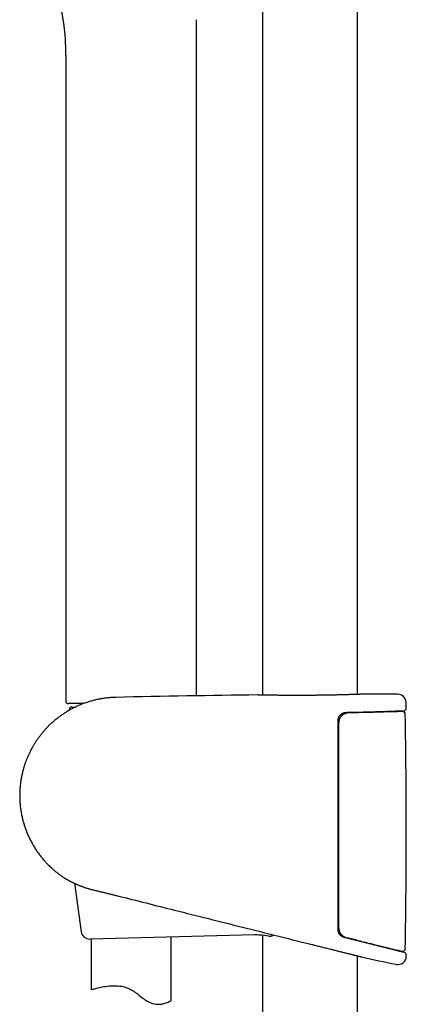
# Model space of a CAD drawing. Header units: millimetres. Extents: x 8 to 789, y 12 to 2370.
# Tile 50 of 85: x 74 to 146, y 1959 to 2143. Entities that reach past the tile are written whole.
import ezdxf

# ---------------------------------------------------------------- set-up
doc = ezdxf.new("R2010")
doc.units = ezdxf.units.MM

msp = doc.modelspace()

# ---------------------------------------------------------------- linework, layer by layer
at = {"color": 7, "linetype": 'Continuous', "lineweight": 30}
for p, q in [((119.38, 2308.66), (119.38, 2016.43)), ((137.18, 2016.56), (137.18, 2301.55)), ((107.01, 2016.29), (107.01, 2142.96)), ((82.51, 2134.04), (82.51, 2015.33)), ((118.5, 2016.45), (118.52, 2016.45)), ((138.04, 2016.59), (138.06, 2016.59)), ((85.81, 2014.83), (83.01, 2014.83)), ((85.68, 2014.83), (85.68, 2014.78)), ((146.32, 2014.01), (146.3, 2015.03)), ((83.16, 2013.66), (83.16, 2013.58)), ((83.66, 2014.18), (84.31, 2014.18)), ((134.36, 2013), (134.95, 2013)), ((137.18, 2013.13), (137.18, 2013.24)), ((140.19, 2013.21), (140.13, 2013.2)), ((140.19, 2013.21), (140.33, 2013.21)), ((142.76, 2013.29), (143.6, 2013.33)), ((144.21, 2013.35), (144.22, 2013.35)), ((144.23, 2013.35), (144.22, 2013.35)), ((145.64, 2013.35), (144.23, 2013.35)), ((133.68, 1993.1), (133.48, 1993.1)), ((133.48, 1986.86), (133.68, 1986.9)), ((133.48, 1986.84), (133.68, 1986.88)), ((133.49, 1986.3), (133.68, 1986.33)), ((133.68, 1984.6), (133.49, 1984.6)), ((84.15, 1981.17), (85.41, 1972.1)), ((133.68, 1978.1), (133.48, 1978.1)), ((94.28, 1970.9), (87.04, 1970.72)), ((87.28, 1970.73), (87.28, 1961.23)), ((117.95, 1971.49), (94.28, 1970.9)), ((102.28, 1959.2), (102.28, 1971.1)), ((120.58, 1971.29), (119.34, 1971.43)), ((119.38, 1971.42), (119.38, 1709.45)), ((134.3, 1971.33), (134.03, 1971.4)), ((135.9, 1970.79), (135.72, 1970.83)), ((137.18, 1970.41), (137.18, 1970.46)), ((137.8, 1970.31), (137.74, 1970.32)), ((128.16, 1969.83), (128.28, 1969.8)), ((128.28, 1969.8), (128.69, 1969.7)), ((128.69, 1969.7), (128.76, 1969.68)), ((128.76, 1969.68), (128.96, 1969.63)), ((137.18, 1709.45), (137.18, 1967.57)), ((137.93, 1967.38), (137.94, 1967.38))]:
    msp.add_line(p, q, dxfattribs=at)
at = {"color": 7, "linetype": 'Continuous', "lineweight": 30, "flags": 128}
for points in [[(146.32, 1967.53), (146.32, 1967.55), (146.32, 1967.58), (146.32, 1967.6), (146.32, 1967.63), (146.32, 1967.65), (146.32, 1967.68), (146.32, 1967.7), (146.33, 1967.73)], [(87.28, 1961.23), (87.29, 1961.24), (87.33, 1961.25), (87.39, 1961.27), (87.46, 1961.29), (87.56, 1961.32), (87.68, 1961.35), (87.82, 1961.39), (87.98, 1961.43), (88.16, 1961.48), (88.37, 1961.53), (88.59, 1961.58), (88.83, 1961.64), (89.08, 1961.7), (89.36, 1961.75), (89.65, 1961.81), (89.97, 1961.86), (90.3, 1961.91), (90.65, 1961.95), (91.02, 1961.98), (91.4, 1961.99), (91.79, 1961.99), (92.19, 1961.97), (92.6, 1961.93), (93.02, 1961.87), (93.44, 1961.77), (93.86, 1961.64), (94.26, 1961.49), (94.46, 1961.4), (94.66, 1961.3), (94.86, 1961.19), (95.05, 1961.08), (95.26, 1960.94), (95.47, 1960.8), (95.88, 1960.5), (96.29, 1960.18), (96.69, 1959.87), (97.09, 1959.56), (97.29, 1959.42), (97.5, 1959.28), (97.8, 1959.08), (98.12, 1958.91), (98.43, 1958.76), (98.6, 1958.7), (98.76, 1958.65), (99.07, 1958.57), (99.38, 1958.52), (99.69, 1958.5), (99.98, 1958.51), (100.23, 1958.53), (100.47, 1958.56), (100.7, 1958.6), (100.92, 1958.66), (101.12, 1958.71), (101.31, 1958.77), (101.53, 1958.86), (101.72, 1958.93), (101.88, 1959), (102.01, 1959.06), (102.11, 1959.11), (102.19, 1959.15), (102.24, 1959.18), (102.27, 1959.19), (102.28, 1959.2), (102.28, 1959.2)]]:
    msp.add_lwpolyline(points, dxfattribs=at)
at = {"color": 7, "linetype": 'Continuous', "lineweight": 30}
for centre, radius, start, end in [((146.28, -432.01), 2448.62, 90.65006, 91.2732), ((146.28, -432.01), 2448.62, 90.03715, 90.1925), ((144.7, 2015), 1.6, 1.1109, 90.0371), ((83.01, 2015.33), 0.5, 180, 270), ((83.66, 2013.68), 0.5, 90, 182.4813), ((145.64, 2012.85), 0.5, 1.0123, 90), ((145.82, 2014), 0.5, 272.2409, 1.0644), ((-1113.61, 1990.6), 1259.94, 359.0147, 1.01227), ((82.58, 1982.56), 0.5, 237.1626, 238.5269), ((87, 1972.32), 1.6, 187.95, 271.4231), ((118.2, 1961.49), 10, 83.4619, 91.4231), ((227.18, 2364.77), 404.63, 258.1413, 258.3596), ((145.65, 1968.95), 0.5, 257.9514, 359.1234), ((145.83, 1967.74), 0.5, 358.9505, 76.0038), ((227.18, 2364.77), 407.28, 257.3436, 258.2718), ((144.72, 1967.55), 1.6, 258.2712, 358.9515)]:
    msp.add_arc(centre, radius, start, end, dxfattribs=at)
for points, knots in [([(80.45, 2149.85), (80.45, 2149.84), (80.46, 2149.83), (80.46, 2149.8), (80.48, 2149.76), (80.49, 2149.73), (80.49, 2149.7), (80.5, 2149.68), (80.51, 2149.65), (80.52, 2149.62), (80.53, 2149.58), (80.54, 2149.53), (80.56, 2149.48), (80.57, 2149.42), (80.6, 2149.34), (80.62, 2149.24), (80.65, 2149.12), (80.69, 2148.97), (80.74, 2148.79), (80.8, 2148.58), (80.86, 2148.34), (80.93, 2148.07), (81, 2147.78), (81.08, 2147.48), (81.15, 2147.18), (81.21, 2146.92), (81.26, 2146.69), (81.3, 2146.49), (81.34, 2146.33), (81.37, 2146.2), (81.39, 2146.1), (81.41, 2146.01), (81.43, 2145.91), (81.46, 2145.78), (81.49, 2145.65), (81.51, 2145.52), (81.54, 2145.39), (81.57, 2145.26), (81.59, 2145.12), (81.62, 2144.98), (81.65, 2144.84), (81.67, 2144.71), (81.7, 2144.61), (81.71, 2144.52), (81.73, 2144.45), (81.74, 2144.38), (81.75, 2144.29), (81.78, 2144.15), (81.81, 2143.96), (81.85, 2143.75), (81.89, 2143.56), (81.91, 2143.39), (81.94, 2143.21), (81.98, 2143.01), (82.02, 2142.77), (82.06, 2142.49), (82.11, 2142.17), (82.15, 2141.82), (82.2, 2141.44), (82.25, 2141.02), (82.3, 2140.56), (82.34, 2140.08), (82.37, 2139.66), (82.39, 2139.4), (82.39, 2139.32)], [0, 0, 0, 0, 0.0106593, 0.0425139, 0.0726412, 0.0975883, 0.1212131, 0.1319872, 0.1415659, 0.1500305, 0.1574979, 0.1641373, 0.1701874, 0.1759603, 0.1818131, 0.1903266, 0.2001149, 0.2112207, 0.22702, 0.2449038, 0.2648778, 0.2869473, 0.3111178, 0.3373888, 0.3616388, 0.3833111, 0.4024005, 0.4189025, 0.432813, 0.442423, 0.4502293, 0.456778, 0.4650553, 0.4755141, 0.4880121, 0.4973569, 0.5074364, 0.518251, 0.5298011, 0.5420871, 0.5538885, 0.5639863, 0.5728161, 0.5797358, 0.5849246, 0.5905467, 0.5972361, 0.6049932, 0.6248046, 0.6440605, 0.6574581, 0.6705581, 0.6845211, 0.7013263, 0.7210087, 0.7435704, 0.7690137, 0.7973415, 0.8285603, 0.8626827, 0.8990405, 0.9382391, 0.9802729, 1, 1, 1, 1]), ([(82.39, 2139.32), (82.39, 2139.27), (82.4, 2139.17), (82.41, 2139.04), (82.41, 2138.95), (82.42, 2138.88), (82.42, 2138.83), (82.42, 2138.76), (82.43, 2138.65), (82.43, 2138.47), (82.44, 2138.23), (82.46, 2137.91), (82.47, 2137.56), (82.48, 2137.18), (82.49, 2136.8), (82.5, 2136.43), (82.5, 2136.09), (82.51, 2135.78), (82.51, 2135.52), (82.51, 2135.31), (82.51, 2135.16), (82.51, 2135.05), (82.51, 2134.97), (82.51, 2134.9), (82.51, 2134.82), (82.51, 2134.71), (82.51, 2134.57), (82.51, 2134.42), (82.51, 2134.24), (82.51, 2134.11), (82.51, 2134.04)], [0, 0, 0, 0, 0.030349, 0.054578, 0.072654, 0.084553, 0.092772, 0.101628, 0.125326, 0.152782, 0.20542, 0.261416, 0.332265, 0.405688, 0.481098, 0.546943, 0.613068, 0.673632, 0.727818, 0.760387, 0.789547, 0.814675, 0.823344, 0.835339, 0.851746, 0.872567, 0.897803, 0.927454, 0.96152, 1, 1, 1, 1]), ([(138.04, 2016.59), (138.04, 2016.59), (138.04, 2016.59), (138.03, 2016.59), (138.01, 2016.59), (137.99, 2016.59), (137.95, 2016.59), (137.91, 2016.59), (137.85, 2016.58), (137.79, 2016.58), (137.72, 2016.58), (137.64, 2016.58), (137.55, 2016.57), (137.45, 2016.57), (137.34, 2016.57), (137.23, 2016.56), (137.1, 2016.56), (136.97, 2016.55), (136.83, 2016.55), (136.68, 2016.54), (136.53, 2016.54), (136.36, 2016.53), (136.19, 2016.53), (136.01, 2016.52), (135.82, 2016.52), (135.63, 2016.51), (135.43, 2016.5), (135.22, 2016.5), (135.01, 2016.49), (134.79, 2016.49), (134.56, 2016.48), (134.33, 2016.47), (134.09, 2016.47), (133.85, 2016.46), (133.6, 2016.46), (133.34, 2016.45), (133.08, 2016.44), (132.82, 2016.44), (132.56, 2016.43), (132.29, 2016.43), (132.01, 2016.42), (131.73, 2016.42), (131.45, 2016.41), (131.17, 2016.41), (130.88, 2016.4), (130.59, 2016.4), (130.29, 2016.4), (130, 2016.39), (129.7, 2016.39), (129.4, 2016.38), (129.1, 2016.38), (128.8, 2016.38), (128.51, 2016.38), (128.21, 2016.37), (127.91, 2016.37), (127.61, 2016.37), (127.31, 2016.37), (127.01, 2016.37), (126.72, 2016.37), (126.42, 2016.37), (126.13, 2016.37), (125.84, 2016.37), (125.55, 2016.37), (125.26, 2016.37), (124.98, 2016.37), (124.7, 2016.37), (124.42, 2016.37), (124.15, 2016.37), (123.88, 2016.37), (123.61, 2016.37), (123.35, 2016.37), (123.09, 2016.38), (122.84, 2016.38), (122.6, 2016.38), (122.36, 2016.38), (122.12, 2016.39), (121.89, 2016.39), (121.67, 2016.39), (121.45, 2016.39), (121.24, 2016.4), (121.03, 2016.4), (120.84, 2016.4), (120.65, 2016.41), (120.46, 2016.41), (120.29, 2016.41), (120.12, 2016.42), (119.96, 2016.42), (119.81, 2016.42), (119.66, 2016.42), (119.52, 2016.43), (119.39, 2016.43), (119.27, 2016.43), (119.16, 2016.43), (119.06, 2016.44), (118.97, 2016.44), (118.88, 2016.44), (118.8, 2016.44), (118.74, 2016.44), (118.68, 2016.44), (118.63, 2016.44), (118.59, 2016.45), (118.56, 2016.45), (118.53, 2016.45), (118.52, 2016.45), (118.52, 2016.45), (118.52, 2016.45)], [0, 0, 0, 0, 0.005177, 0.014016, 0.023432, 0.033205, 0.042943, 0.052626, 0.062385, 0.072187, 0.081999, 0.091816, 0.101628, 0.111429, 0.121209, 0.130951, 0.140748, 0.150516, 0.160269, 0.17002, 0.179782, 0.189566, 0.199386, 0.209185, 0.218933, 0.228717, 0.238522, 0.248332, 0.258128, 0.267895, 0.277628, 0.287355, 0.297114, 0.306918, 0.316747, 0.326576, 0.336379, 0.346134, 0.35583, 0.365514, 0.375219, 0.384958, 0.394724, 0.404514, 0.414321, 0.424139, 0.433964, 0.443788, 0.453604, 0.463406, 0.473189, 0.482947, 0.492675, 0.50237, 0.512056, 0.521777, 0.531559, 0.541375, 0.551201, 0.561004, 0.570757, 0.580442, 0.590134, 0.599911, 0.609691, 0.619473, 0.629258, 0.639045, 0.648835, 0.658612, 0.668383, 0.678139, 0.687877, 0.697612, 0.707355, 0.717117, 0.726913, 0.736753, 0.746481, 0.756255, 0.766064, 0.775887, 0.785701, 0.795482, 0.805212, 0.81493, 0.824685, 0.834483, 0.844308, 0.854141, 0.863961, 0.873751, 0.883494, 0.893223, 0.903009, 0.912774, 0.922532, 0.932295, 0.942076, 0.951889, 0.961749, 0.971488, 0.981242, 0.991035, 1, 1, 1, 1]), ([(91.88, 2016), (91.81, 2016), (91.48, 2015.99), (90.91, 2015.96), (90.16, 2015.89), (89.42, 2015.79), (88.7, 2015.66), (88, 2015.5), (87.31, 2015.32), (86.65, 2015.12), (86, 2014.9), (85.37, 2014.66), (84.77, 2014.4), (84.16, 2014.11), (83.55, 2013.8), (82.94, 2013.46), (82.36, 2013.1), (81.81, 2012.73), (81.28, 2012.35), (80.74, 2011.94), (80.21, 2011.49), (79.68, 2011.02), (79.19, 2010.53), (78.73, 2010.05), (78.29, 2009.55), (77.88, 2009.06), (77.51, 2008.57), (77.16, 2008.09), (76.84, 2007.61), (76.55, 2007.15), (76.29, 2006.7), (76.04, 2006.26), (75.8, 2005.79), (75.57, 2005.3), (75.33, 2004.77), (75.12, 2004.24), (74.92, 2003.71), (74.74, 2003.17), (74.58, 2002.62), (74.41, 2002), (74.25, 2001.29), (74.11, 2000.51), (74, 1999.72), (73.92, 1998.92), (73.89, 1998.13), (73.88, 1997.33), (73.91, 1996.53), (73.97, 1995.73), (74.07, 1994.94), (74.2, 1994.17), (74.36, 1993.43), (74.54, 1992.73), (74.74, 1992.04), (74.97, 1991.37), (75.22, 1990.72), (75.5, 1990.05), (75.83, 1989.37), (76.19, 1988.69), (76.57, 1988.03), (76.97, 1987.39), (77.4, 1986.79), (77.84, 1986.21), (78.29, 1985.66), (78.75, 1985.14), (79.17, 1984.7), (79.55, 1984.32), (79.9, 1984), (80.27, 1983.66), (80.68, 1983.32), (81.12, 1982.97), (81.57, 1982.64), (81.97, 1982.36), (82.22, 1982.21), (82.31, 1982.14)], [0, 0, 0, 0, 0.004385, 0.020751, 0.036863, 0.052721, 0.068325, 0.083675, 0.098771, 0.113614, 0.128202, 0.142537, 0.156619, 0.170447, 0.185634, 0.200504, 0.215055, 0.229288, 0.243202, 0.256798, 0.272413, 0.287586, 0.302317, 0.316608, 0.330704, 0.344343, 0.357523, 0.370246, 0.382509, 0.394107, 0.405263, 0.415977, 0.426249, 0.43893, 0.451095, 0.463246, 0.475398, 0.487552, 0.499707, 0.511864, 0.528885, 0.545908, 0.562933, 0.579961, 0.596994, 0.61403, 0.631069, 0.648112, 0.665157, 0.682205, 0.697998, 0.713553, 0.728872, 0.743955, 0.758802, 0.773412, 0.790327, 0.806913, 0.823168, 0.839094, 0.854971, 0.870507, 0.885702, 0.900557, 0.915071, 0.924599, 0.934721, 0.945463, 0.956824, 0.968806, 0.981407, 0.992676, 1, 1, 1, 1]), ([(133.71, 2012.38), (133.72, 2012.4), (133.75, 2012.45), (133.8, 2012.53), (133.87, 2012.62), (133.95, 2012.71), (134.04, 2012.79), (134.13, 2012.86), (134.23, 2012.93), (134.33, 2012.99), (134.44, 2013.05), (134.55, 2013.09), (134.66, 2013.13), (134.78, 2013.16), (134.9, 2013.18), (135, 2013.19), (135.06, 2013.19), (135.09, 2013.19)], [0, 0, 0, 0, 0.027282, 0.095847, 0.164604, 0.233093, 0.301055, 0.369698, 0.440017, 0.511573, 0.584123, 0.657366, 0.730969, 0.80458, 0.878401, 0.953906, 1, 1, 1, 1]), ([(135.47, 2013.09), (135.44, 2013.09), (135.37, 2013.09), (135.25, 2013.08), (135.13, 2013.05), (135, 2013.02), (134.88, 2012.98), (134.76, 2012.93), (134.64, 2012.88), (134.53, 2012.81), (134.42, 2012.74), (134.32, 2012.66), (134.23, 2012.57), (134.14, 2012.48), (134.06, 2012.38), (134.02, 2012.32), (134, 2012.29)], [0, 0, 0, 0, 0.052519, 0.128207, 0.203768, 0.279133, 0.354248, 0.429085, 0.503639, 0.577937, 0.652059, 0.725573, 0.798217, 0.870827, 0.943311, 1, 1, 1, 1]), ([(135.09, 2013.19), (135.17, 2013.2), (135.37, 2013.2), (135.69, 2013.21), (136.06, 2013.21), (136.41, 2013.22), (136.77, 2013.23), (137.11, 2013.24), (137.46, 2013.24), (137.8, 2013.25), (138.14, 2013.26), (138.47, 2013.27), (138.79, 2013.28), (139.11, 2013.28), (139.42, 2013.29), (139.73, 2013.3), (140.03, 2013.31), (140.33, 2013.32), (140.62, 2013.33), (140.9, 2013.33), (141.18, 2013.34), (141.45, 2013.35), (141.71, 2013.36), (141.97, 2013.37), (142.21, 2013.38), (142.46, 2013.38), (142.69, 2013.39), (142.92, 2013.4), (143.13, 2013.41), (143.35, 2013.41), (143.55, 2013.42), (143.74, 2013.43), (143.93, 2013.43), (144.11, 2013.44), (144.28, 2013.45), (144.44, 2013.45), (144.59, 2013.46), (144.74, 2013.46), (144.87, 2013.47), (145, 2013.47), (145.12, 2013.48), (145.23, 2013.48), (145.33, 2013.49), (145.42, 2013.49), (145.5, 2013.49), (145.57, 2013.49), (145.64, 2013.5), (145.7, 2013.5), (145.74, 2013.5), (145.78, 2013.5), (145.81, 2013.5), (145.83, 2013.5), (145.83, 2013.5), (145.83, 2013.5), (145.84, 2013.5)], [0, 0, 0, 0, 0.012493, 0.032124, 0.051687, 0.071152, 0.0905, 0.110062, 0.129616, 0.149143, 0.168655, 0.18817, 0.207698, 0.227255, 0.246854, 0.266498, 0.285989, 0.305499, 0.32505, 0.344627, 0.364216, 0.383795, 0.403348, 0.422858, 0.442321, 0.461803, 0.48133, 0.500904, 0.520507, 0.540124, 0.559735, 0.579321, 0.598866, 0.618353, 0.637784, 0.657334, 0.676844, 0.696331, 0.71581, 0.735294, 0.754796, 0.774329, 0.793908, 0.813489, 0.832915, 0.852442, 0.872038, 0.891671, 0.911309, 0.930907, 0.95043, 0.969833, 0.989035, 1, 1, 1, 1]), ([(140.3, 2013.21), (140.26, 2013.21), (140.13, 2013.2), (139.91, 2013.2), (139.63, 2013.19), (139.34, 2013.18), (139.04, 2013.17), (138.75, 2013.17), (138.44, 2013.16), (138.13, 2013.15), (137.82, 2013.14), (137.5, 2013.14), (137.18, 2013.13), (136.85, 2013.12), (136.51, 2013.11), (136.17, 2013.11), (135.82, 2013.1), (135.59, 2013.1), (135.47, 2013.09), (135.47, 2013.09)], [0, 0, 0, 0, 0.030779, 0.095369, 0.16013, 0.224988, 0.289869, 0.354674, 0.419327, 0.483753, 0.547884, 0.611878, 0.676027, 0.74047, 0.805135, 0.869948, 0.934836, 0.999714, 1, 1, 1, 1]), ([(144.61, 2013.35), (144.61, 2013.35), (144.6, 2013.35), (144.57, 2013.35), (144.52, 2013.35), (144.47, 2013.35), (144.41, 2013.34), (144.34, 2013.34), (144.25, 2013.34), (144.16, 2013.34), (144.07, 2013.33), (143.96, 2013.33), (143.84, 2013.32), (143.71, 2013.32), (143.58, 2013.32), (143.44, 2013.31), (143.29, 2013.31), (143.13, 2013.3), (142.96, 2013.29), (142.78, 2013.29), (142.6, 2013.28), (142.4, 2013.28), (142.2, 2013.27), (141.99, 2013.26), (141.78, 2013.26), (141.55, 2013.25), (141.32, 2013.24), (141.08, 2013.23), (140.84, 2013.23), (140.58, 2013.22), (140.36, 2013.21), (140.22, 2013.21), (140.17, 2013.21)], [0, 0, 0, 0, 0.007992, 0.042842, 0.0776, 0.112199, 0.146589, 0.181129, 0.215882, 0.250568, 0.285219, 0.319867, 0.354537, 0.389255, 0.424052, 0.458927, 0.493547, 0.528203, 0.562933, 0.597707, 0.632496, 0.667262, 0.70197, 0.736592, 0.771157, 0.805785, 0.84051, 0.87531, 0.910151, 0.945004, 0.979826, 1, 1, 1, 1]), ([(143.6, 2013.33), (143.64, 2013.34), (143.72, 2013.34), (143.8, 2013.35), (143.83, 2013.35)], [0, 0, 0, 0, 0.4966329, 1, 1, 1, 1]), ([(143.83, 2013.35), (143.89, 2013.35), (144, 2013.35), (144.12, 2013.35), (144.19, 2013.35), (144.21, 2013.35)], [0, 0, 0, 0, 0.397884, 0.807299, 1, 1, 1, 1]), ([(144.22, 2013.35), (144.27, 2013.35), (144.35, 2013.35), (144.46, 2013.35), (144.54, 2013.35), (144.6, 2013.35), (144.62, 2013.35), (144.63, 2013.35)], [0, 0, 0, 0, 0.197306, 0.400334, 0.597711, 0.800803, 1, 1, 1, 1]), ([(133.71, 2012.38), (133.7, 2012.37), (133.66, 2012.31), (133.62, 2012.21), (133.57, 2012.09), (133.53, 2011.96), (133.5, 2011.83), (133.49, 2011.7), (133.48, 2011.61), (133.48, 2011.56)], [0, 0, 0, 0, 0.0747432, 0.2305849, 0.3875689, 0.5378354, 0.6891771, 0.8439768, 1, 1, 1, 1]), ([(133.48, 2011.56), (133.48, 2010.16), (133.48, 2007.32), (133.48, 2003.02), (133.48, 1998.68), (133.48, 1994.33), (133.48, 1989.99), (133.48, 1985.65), (133.48, 1981.3), (133.48, 1976.96), (133.48, 1974.06), (133.48, 1972.61)], [0, 0, 0, 0, 0.107823, 0.219331, 0.330839, 0.442352, 0.553866, 0.665397, 0.776927, 0.888464, 1, 1, 1, 1]), ([(134, 2012.29), (133.98, 2012.26), (133.92, 2012.17), (133.84, 2012.02), (133.77, 2011.84), (133.72, 2011.66), (133.69, 2011.47), (133.69, 2011.34), (133.68, 2011.27)], [0, 0, 0, 0, 0.117817, 0.293577, 0.468817, 0.645702, 0.823127, 1, 1, 1, 1]), ([(133.68, 2011.24), (133.68, 2011.24), (133.68, 2011.25), (133.68, 2011.26), (133.68, 2011.27), (133.68, 2011.27)], [0, 0, 0, 0, 0.0944283, 0.9520847, 1, 1, 1, 1]), ([(133.68, 1972.85), (133.68, 1974.24), (133.68, 1977.06), (133.68, 1981.3), (133.68, 1985.57), (133.68, 1989.85), (133.68, 1994.13), (133.68, 1998.4), (133.68, 2002.68), (133.68, 2006.96), (133.68, 2009.81), (133.68, 2011.24)], [0, 0, 0, 0, 0.108506, 0.219928, 0.33135, 0.442778, 0.554206, 0.665652, 0.777097, 0.888549, 1, 1, 1, 1]), ([(82.32, 1982.14), (82.32, 1982.14), (82.32, 1982.13), (82.33, 1982.13), (82.34, 1982.12), (82.37, 1982.11), (82.4, 1982.09), (82.44, 1982.07), (82.49, 1982.04), (82.54, 1982.01), (82.61, 1981.97), (82.68, 1981.93), (82.76, 1981.88), (82.84, 1981.83), (82.94, 1981.78), (83.04, 1981.72), (83.15, 1981.66), (83.28, 1981.6), (83.41, 1981.53), (83.54, 1981.46), (83.69, 1981.39), (83.84, 1981.31), (84.01, 1981.23), (84.18, 1981.15), (84.36, 1981.07), (84.55, 1980.99), (84.74, 1980.9), (84.94, 1980.82), (85.15, 1980.74), (85.37, 1980.65), (85.59, 1980.57), (85.82, 1980.49), (86.05, 1980.4), (86.29, 1980.32), (86.54, 1980.25), (86.78, 1980.17), (87.02, 1980.1), (87.27, 1980.04), (87.53, 1979.97), (87.81, 1979.9), (88.09, 1979.83), (88.37, 1979.76), (88.66, 1979.7), (88.95, 1979.63), (89.23, 1979.56), (89.52, 1979.49), (89.8, 1979.42), (90.09, 1979.35), (90.38, 1979.28), (90.68, 1979.21), (90.98, 1979.14), (91.27, 1979.06), (91.57, 1978.99), (91.87, 1978.91), (92.09, 1978.86), (92.21, 1978.83), (92.24, 1978.82)], [0, 0, 0, 0, 0.009288, 0.023224, 0.040786, 0.05832, 0.075874, 0.093478, 0.111161, 0.128953, 0.146884, 0.164982, 0.182582, 0.200508, 0.21867, 0.237038, 0.255583, 0.27428, 0.293098, 0.312009, 0.331023, 0.349952, 0.369312, 0.388822, 0.408444, 0.428134, 0.447848, 0.467527, 0.487152, 0.50691, 0.526793, 0.546681, 0.566541, 0.586346, 0.606072, 0.625695, 0.643259, 0.661626, 0.681703, 0.701847, 0.722002, 0.742102, 0.762097, 0.781942, 0.801674, 0.820487, 0.839848, 0.859268, 0.878729, 0.898215, 0.917704, 0.937173, 0.95661, 0.975997, 0.995439, 1, 1, 1, 1]), ([(92.24, 1978.82), (95.8, 1977.93), (103.59, 1975.97), (115.57, 1972.97), (123.98, 1970.87), (128.16, 1969.83)], [0, 0, 0, 0, 0.297305, 0.650995, 1, 1, 1, 1]), ([(133.48, 1978.18), (133.49, 1978.18), (133.52, 1978.19), (133.57, 1978.22), (133.63, 1978.29), (133.66, 1978.35), (133.68, 1978.38)], [0, 0, 0, 0, 0.0480055, 0.3261134, 0.6040154, 1, 1, 1, 1]), ([(133.48, 1972.61), (133.49, 1972.54), (133.49, 1972.38), (133.54, 1972.18), (133.59, 1972.02), (133.63, 1971.93), (133.66, 1971.87), (133.67, 1971.86)], [0, 0, 0, 0, 0.294617, 0.596238, 0.775488, 0.954743, 1, 1, 1, 1]), ([(134.73, 1971.03), (134.71, 1971.03), (134.66, 1971.04), (134.57, 1971.07), (134.46, 1971.12), (134.35, 1971.17), (134.24, 1971.23), (134.14, 1971.3), (134.05, 1971.38), (133.96, 1971.46), (133.88, 1971.55), (133.8, 1971.64), (133.74, 1971.74), (133.69, 1971.82), (133.67, 1971.86), (133.67, 1971.86)], [0, 0, 0, 0, 0.033313, 0.124331, 0.214167, 0.302726, 0.390996, 0.478897, 0.566033, 0.652084, 0.736803, 0.820635, 0.903394, 0.986583, 1, 1, 1, 1]), ([(133.68, 1972.8), (133.68, 1972.8), (133.68, 1972.82), (133.68, 1972.84), (133.68, 1972.85), (133.68, 1972.85)], [0, 0, 0, 0, 0.306635, 0.929138, 1, 1, 1, 1]), ([(133.68, 1972.8), (133.69, 1972.73), (133.69, 1972.6), (133.72, 1972.41), (133.77, 1972.23), (133.84, 1972.05), (133.91, 1971.92), (133.95, 1971.85), (133.96, 1971.83)], [0, 0, 0, 0, 0.189438, 0.379472, 0.568928, 0.756272, 0.94417, 1, 1, 1, 1]), ([(133.96, 1971.83), (133.98, 1971.8), (134.03, 1971.73), (134.11, 1971.63), (134.19, 1971.53), (134.28, 1971.45), (134.38, 1971.37), (134.48, 1971.29), (134.59, 1971.22), (134.7, 1971.16), (134.82, 1971.11), (134.9, 1971.08), (134.95, 1971.06), (134.95, 1971.06)], [0, 0, 0, 0, 0.095628, 0.19423, 0.292167, 0.389003, 0.487142, 0.585997, 0.685652, 0.786147, 0.887475, 0.989584, 1, 1, 1, 1]), ([(120.58, 1971.29), (120.59, 1971.28), (120.63, 1971.28), (120.71, 1971.28), (120.81, 1971.28), (120.92, 1971.29), (121.03, 1971.31), (121.13, 1971.34), (121.24, 1971.38), (121.34, 1971.43), (121.41, 1971.47), (121.46, 1971.5), (121.46, 1971.5)], [0, 0, 0, 0, 0.026609, 0.139991, 0.254131, 0.36933, 0.485849, 0.603897, 0.723603, 0.845001, 0.968008, 1, 1, 1, 1]), ([(134.3, 1971.33), (134.37, 1971.31), (134.46, 1971.29), (134.54, 1971.25), (134.55, 1971.25)], [0, 0, 0, 0, 0.879104, 1, 1, 1, 1]), ([(145.95, 1968.22), (145.95, 1968.22), (145.95, 1968.22), (145.94, 1968.22), (145.92, 1968.23), (145.89, 1968.23), (145.86, 1968.24), (145.81, 1968.25), (145.76, 1968.27), (145.69, 1968.28), (145.62, 1968.3), (145.54, 1968.32), (145.45, 1968.34), (145.36, 1968.37), (145.25, 1968.39), (145.14, 1968.42), (145.01, 1968.45), (144.88, 1968.49), (144.74, 1968.52), (144.59, 1968.56), (144.43, 1968.6), (144.27, 1968.64), (144.09, 1968.68), (143.91, 1968.73), (143.72, 1968.78), (143.52, 1968.83), (143.32, 1968.88), (143.1, 1968.93), (142.89, 1968.98), (142.66, 1969.04), (142.42, 1969.1), (142.18, 1969.16), (141.93, 1969.22), (141.67, 1969.29), (141.41, 1969.35), (141.14, 1969.42), (140.86, 1969.49), (140.58, 1969.56), (140.29, 1969.63), (139.99, 1969.71), (139.69, 1969.78), (139.38, 1969.86), (139.06, 1969.94), (138.74, 1970.02), (138.42, 1970.1), (138.09, 1970.18), (137.75, 1970.27), (137.41, 1970.35), (137.06, 1970.44), (136.71, 1970.53), (136.36, 1970.62), (136, 1970.71), (135.64, 1970.8), (135.27, 1970.89), (134.96, 1970.97), (134.78, 1971.01), (134.72, 1971.03)], [0, 0, 0, 0, 0.009735, 0.028296, 0.046889, 0.065507, 0.084143, 0.102789, 0.121437, 0.140076, 0.1587, 0.177276, 0.195877, 0.214483, 0.233072, 0.251662, 0.270262, 0.288888, 0.307554, 0.326275, 0.345041, 0.363665, 0.382405, 0.401228, 0.420099, 0.438984, 0.457836, 0.47662, 0.495303, 0.513999, 0.532872, 0.551734, 0.570601, 0.589482, 0.608394, 0.627349, 0.646364, 0.665457, 0.684371, 0.703388, 0.722495, 0.741656, 0.760838, 0.779996, 0.799091, 0.818094, 0.837124, 0.856335, 0.875534, 0.894737, 0.913954, 0.933198, 0.952485, 0.971829, 0.991206, 1, 1, 1, 1]), ([(135.07, 1971.03), (135.08, 1971.03), (135.21, 1970.99), (135.45, 1970.93), (135.79, 1970.85), (136.13, 1970.76), (136.46, 1970.68), (136.76, 1970.6), (136.95, 1970.56), (137.03, 1970.53)], [0, 0, 0, 0, 0.01782, 0.189738, 0.360679, 0.530756, 0.700104, 0.868856, 1, 1, 1, 1]), ([(135.1, 1971.02), (135.15, 1971), (135.27, 1970.95), (135.48, 1970.89), (135.64, 1970.85), (135.72, 1970.83)], [0, 0, 0, 0, 0.227085, 0.612967, 1, 1, 1, 1]), ([(135.64, 1970.85), (135.7, 1970.83), (135.84, 1970.8), (136.09, 1970.73), (136.38, 1970.66), (136.67, 1970.59), (136.97, 1970.51), (137.27, 1970.44), (137.53, 1970.37), (137.68, 1970.33), (137.74, 1970.32)], [0, 0, 0, 0, 0.073988, 0.201392, 0.336477, 0.473724, 0.619888, 0.765737, 0.911233, 1, 1, 1, 1]), ([(137.08, 1970.52), (137.08, 1970.52), (136.98, 1970.55), (136.78, 1970.59), (136.49, 1970.65), (136.24, 1970.71), (136.05, 1970.75), (135.95, 1970.77), (135.9, 1970.79)], [0, 0, 0, 0, 0.007871, 0.260818, 0.51412, 0.755482, 0.877791, 1, 1, 1, 1]), ([(137.8, 1970.31), (138.05, 1970.25), (138.39, 1970.17), (138.73, 1970.09), (138.82, 1970.08)], [0, 0, 0, 0, 0.754992, 1, 1, 1, 1]), ([(138.82, 1970.08), (138.87, 1970.06), (139.08, 1970.01), (139.44, 1969.92), (139.89, 1969.81), (140.32, 1969.7), (140.73, 1969.6), (141.13, 1969.5), (141.51, 1969.4), (141.86, 1969.31), (142.19, 1969.23), (142.49, 1969.16), (142.76, 1969.09), (143, 1969.03), (143.23, 1968.97), (143.42, 1968.92), (143.6, 1968.88), (143.74, 1968.84), (143.85, 1968.82), (143.94, 1968.8), (143.99, 1968.78), (144.02, 1968.77), (144.04, 1968.77), (144.03, 1968.77), (144.03, 1968.77)], [0, 0, 0, 0, 0.015611, 0.06418, 0.112832, 0.161734, 0.210722, 0.26069, 0.31075, 0.361093, 0.411531, 0.459903, 0.508361, 0.557082, 0.605892, 0.655724, 0.705653, 0.755874, 0.806194, 0.849889, 0.89365, 0.937609, 0.981635, 1, 1, 1, 1]), ([(128.97, 1969.63), (129.04, 1969.61), (129.24, 1969.56), (129.59, 1969.47), (130, 1969.37), (130.42, 1969.26), (130.83, 1969.16), (131.24, 1969.06), (131.65, 1968.95), (132.05, 1968.85), (132.43, 1968.76), (132.8, 1968.67), (133.17, 1968.57), (133.53, 1968.48), (133.88, 1968.4), (134.23, 1968.31), (134.57, 1968.23), (134.88, 1968.15), (135.18, 1968.07), (135.47, 1968), (135.74, 1967.93), (136, 1967.87), (136.24, 1967.81), (136.48, 1967.75), (136.7, 1967.69), (136.9, 1967.64), (137.07, 1967.6), (137.23, 1967.56), (137.38, 1967.52), (137.51, 1967.49), (137.63, 1967.46), (137.72, 1967.44), (137.81, 1967.42), (137.87, 1967.4), (137.91, 1967.39), (137.94, 1967.38), (137.94, 1967.38), (137.94, 1967.38)], [0, 0, 0, 0, 0.0148677, 0.04432, 0.0739763, 0.1036325, 0.1339353, 0.164238, 0.194766, 0.225294, 0.2546817, 0.2840694, 0.3136671, 0.3432647, 0.3735338, 0.4038029, 0.4343083, 0.4648136, 0.4935633, 0.522313, 0.5512714, 0.5802297, 0.6098567, 0.6394837, 0.6693463, 0.6992088, 0.7271042, 0.7549996, 0.7830965, 0.8111934, 0.8399326, 0.8686717, 0.8976354, 0.9265991, 0.9538227, 0.9810463, 1, 1, 1, 1])]:
    msp.add_open_spline(points, degree=3, knots=knots, dxfattribs=at)

doc.saveas('drawing.dxf')
